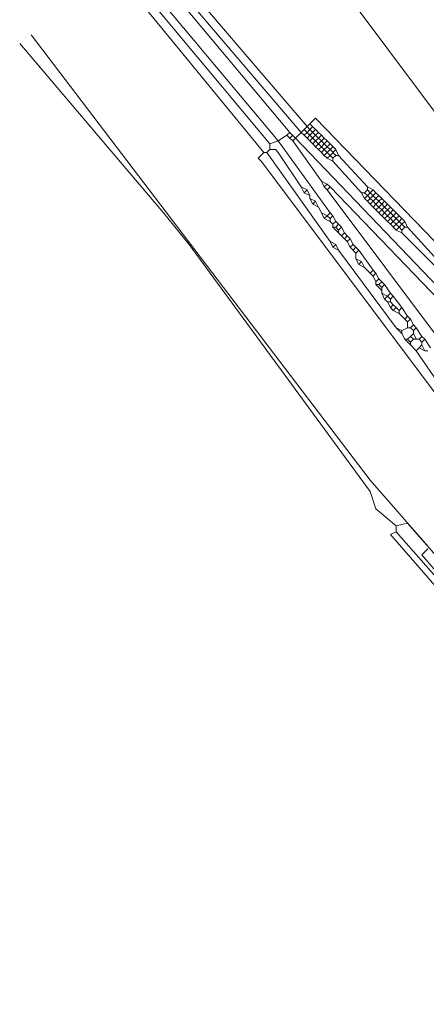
# Model space of a CAD drawing. Header units: metres. Extents: x 92810 to 93633, y 464687 to 465459.
# Tile 225 of 256: x 93196 to 93207, y 465317 to 465342. Entities that reach past the tile are written whole.
import ezdxf

# ---------------------------------------------------------------- set-up
doc = ezdxf.new("R2010")
doc.units = ezdxf.units.M
for name, color, linetype, lineweight, transparency in [('B-OI-KL-DATA_KPN-G', 90, 'SI_B_DATA_KPN', 18, 0.4), ('B-OI-KL-ET_HS_LIANDER-G', 10, 'SI_B_ET_HS_LIANDON', 18, 0.4), ('B-OI-KL-ET_LS_LIANDER-G', 190, 'SI_B_ET_LS_LIANDER', 18, 0.4), ('B-OI-KL-GAS_LD_LIANDER-G', 30, 'SI_B_GAS_LD_LIANDER', 18, 0.4)]:
    doc.layers.add(name, color=color, linetype=linetype, lineweight=lineweight, transparency=transparency)
doc.styles.get("Standard").update_dxf_attribs({"font": 'isocp.shx'})
doc.linetypes.add('SI_B_DATA_KPN', pattern='A,5,-2,["KPN",Standard,S=1.5,R=0,X=-0.51,Y=-0.75],-8', length=15)
doc.linetypes.add('SI_B_ET_HS_LIANDON', pattern='A,5,-2,["LI-HS",Standard,S=1.5,R=0,X=-0.51,Y=-0.75],-10', length=17)
doc.linetypes.add('SI_B_ET_LS_LIANDER', pattern='A,5,-2,["LI-LS",Standard,S=1.5,R=0,X=-0.51,Y=-0.75],-10', length=17)
doc.linetypes.add('SI_B_GAS_LD_LIANDER', pattern='A,5,-2,["LI-G-LD",Standard,S=1.5,R=0,X=-0.51,Y=-0.75],-11', length=18)

msp = doc.modelspace()

# ---------------------------------------------------------------- linework, layer by layer
at = {"layer": 'B-OI-KL-DATA_KPN-G', "flags": 128}
msp.add_lwpolyline([(93224.75, 465315.321), (93224.607, 465315.75), (93217.179, 465325.321), (93214.964, 465328.321), (93202.464, 465345.036)], dxfattribs=at)
at = {"layer": 'B-OI-KL-ET_HS_LIANDER-G'}
for p, q in [((93203.536, 465338.821), (93203.321, 465338.607)), ((93203.821, 465338.821), (93203.679, 465338.679)), ((93203.821, 465338.679), (93203.679, 465338.536)), ((93204.321, 465338.321), (93204.179, 465338.179)), ((93205.321, 465337.25), (93205.179, 465337.107)), ((93205.821, 465336.75), (93205.679, 465336.607)), ((93205.464, 465334.893), (93205.464, 465334.75))]:
    msp.add_line(p, q, dxfattribs=at)
at = {"layer": 'B-OI-KL-ET_HS_LIANDER-G', "flags": 128}
for points in [[(93203.607, 465338.893), (93199.893, 465343.25)], [(93203.179, 465338.75), (93199.536, 465343.107)], [(93203.464, 465338.75), (93199.679, 465343.179)], [(93202.679, 465338.464), (93199.107, 465342.75)], [(93202.893, 465338.536), (93199.25, 465342.893)], [(93202.536, 465338.25), (93198.964, 465342.607)], [(93203.679, 465338.964), (93203.821, 465339.107), (93207.75, 465335.036), (93213.393, 465328.893), (93217.607, 465323.964), (93220.607, 465320.25), (93235.036, 465302.321), (93236.321, 465300.607), (93238.464, 465297.607), (93241.179, 465294.107), (93245.607, 465288.607), (93249.107, 465284.679), (93249.893, 465283.964), (93251.036, 465282.893), (93251.821, 465282.321), (93255.036, 465280.25), (93257.75, 465278.679), (93261.821, 465276.536), (93263.25, 465275.893), (93267.25, 465274.536), (93268.107, 465274.321), (93273.179, 465273.036)], [(93203.607, 465338.893), (93203.536, 465338.821)], [(93203.536, 465338.821), (93203.607, 465338.75)], [(93203.679, 465338.964), (93203.607, 465338.893)], [(93203.607, 465338.893), (93203.679, 465338.821)], [(93203.679, 465338.821), (93203.607, 465338.75)], [(93203.679, 465338.964), (93203.821, 465338.821)], [(93203.75, 465338.893), (93203.679, 465338.821)], [(93203.679, 465338.821), (93203.821, 465338.679)], [(93203.821, 465338.821), (93203.893, 465338.75)], [(93203.107, 465338.679), (93202.893, 465338.536)], [(93203.179, 465338.75), (93203.107, 465338.679)], [(93203.107, 465338.679), (93203.179, 465338.607)], [(93203.179, 465338.75), (93203.321, 465338.607)], [(93203.25, 465338.679), (93203.179, 465338.607)], [(93203.179, 465338.607), (93203.25, 465338.536)], [(93203.321, 465338.607), (93203.25, 465338.536)], [(93203.321, 465338.607), (93208.179, 465333.536)], [(93203.464, 465338.75), (93203.536, 465338.679)], [(93203.607, 465338.75), (93203.536, 465338.679)], [(93203.536, 465338.679), (93203.607, 465338.607)], [(93203.607, 465338.75), (93203.679, 465338.679)], [(93203.679, 465338.679), (93203.607, 465338.607)], [(93203.607, 465338.607), (93203.679, 465338.536)], [(93203.679, 465338.679), (93203.821, 465338.536)], [(93203.893, 465338.75), (93203.821, 465338.679)], [(93203.821, 465338.679), (93203.893, 465338.607)], [(93203.893, 465338.607), (93203.821, 465338.536)], [(93203.893, 465338.75), (93203.964, 465338.679)], [(93203.964, 465338.679), (93203.893, 465338.607)], [(93203.893, 465338.607), (93203.964, 465338.536)], [(93203.964, 465338.679), (93204.036, 465338.607)], [(93204.036, 465338.607), (93203.964, 465338.536)], [(93204.036, 465338.607), (93204.107, 465338.536)], [(93202.679, 465338.321), (93202.607, 465338.25)], [(93202.893, 465338.536), (93202.679, 465338.464)], [(93202.679, 465338.464), (93202.679, 465338.321)], [(93202.679, 465338.321), (93202.821, 465338.321), (93202.893, 465338.25), (93203.464, 465337.393)], [(93202.893, 465338.536), (93204.179, 465336.75)], [(93203.25, 465338.536), (93203.964, 465337.536)], [(93203.679, 465338.536), (93203.75, 465338.464)], [(93203.821, 465338.536), (93203.75, 465338.464)], [(93203.75, 465338.464), (93203.821, 465338.393)], [(93203.821, 465338.536), (93203.893, 465338.464)], [(93203.893, 465338.464), (93203.821, 465338.393)], [(93203.821, 465338.393), (93203.893, 465338.321)], [(93203.964, 465338.536), (93203.893, 465338.464)], [(93203.893, 465338.464), (93203.964, 465338.393)], [(93203.964, 465338.393), (93203.893, 465338.321)], [(93203.893, 465338.321), (93203.964, 465338.25)], [(93203.964, 465338.536), (93204.036, 465338.464)], [(93204.036, 465338.464), (93203.964, 465338.393)], [(93203.964, 465338.393), (93204.036, 465338.321)], [(93204.036, 465338.321), (93203.964, 465338.25)], [(93204.107, 465338.536), (93204.036, 465338.464)], [(93204.036, 465338.464), (93204.107, 465338.393)], [(93204.107, 465338.393), (93204.036, 465338.321)], [(93204.036, 465338.321), (93204.107, 465338.25)], [(93204.107, 465338.536), (93204.179, 465338.464)], [(93204.179, 465338.464), (93204.107, 465338.393)], [(93204.107, 465338.393), (93204.179, 465338.321)], [(93204.179, 465338.321), (93204.107, 465338.25)], [(93204.179, 465338.464), (93204.321, 465338.321)], [(93204.25, 465338.393), (93204.179, 465338.321)], [(93204.179, 465338.321), (93204.321, 465338.179)], [(93204.321, 465338.321), (93204.393, 465338.179)], [(93202.536, 465338.25), (93202.393, 465338.107), (93202.464, 465338.036), (93214.036, 465322.607), (93216.321, 465319.679), (93227.036, 465305.821), (93228.893, 465303.536), (93241.321, 465287.607), (93242.179, 465286.607), (93245.393, 465283.107), (93246.321, 465282.25), (93247.964, 465280.679), (93250.821, 465278.25), (93253.679, 465276.107), (93255.821, 465274.679), (93259.464, 465272.536), (93261.536, 465271.464), (93263.679, 465270.464), (93265.893, 465269.607), (93269.393, 465268.393), (93271.107, 465267.893), (93275.464, 465266.607), (93277.179, 465266.179), (93281.321, 465265.25), (93282.607, 465265.036), (93288.107, 465264.464), (93293.893, 465264.464), (93294.964, 465264.536), (93297.536, 465264.893), (93298.75, 465265.179), (93299.536, 465265.464)], [(93202.536, 465338.25), (93202.607, 465338.25)], [(93202.607, 465338.25), (93204.179, 465336.036)], [(93203.964, 465338.25), (93204.036, 465338.179)], [(93204.107, 465338.25), (93204.036, 465338.179)], [(93204.036, 465338.179), (93204.107, 465338.107)], [(93204.107, 465338.25), (93204.179, 465338.179)], [(93204.179, 465338.179), (93204.107, 465338.107)], [(93204.107, 465338.107), (93204.25, 465338.036)], [(93204.179, 465338.179), (93204.25, 465338.107)], [(93204.321, 465338.179), (93204.25, 465338.107)], [(93204.25, 465338.107), (93204.25, 465338.036)], [(93204.321, 465338.179), (93204.393, 465338.179)], [(93204.393, 465338.179), (93205.107, 465337.393)], [(93204.25, 465338.036), (93204.964, 465337.25)], [(93203.464, 465337.393), (93203.607, 465337.321)], [(93203.464, 465337.393), (93203.536, 465337.25)], [(93203.607, 465337.321), (93203.536, 465337.25)], [(93203.607, 465337.321), (93203.679, 465337.179)], [(93203.964, 465337.536), (93204.107, 465337.464)], [(93203.964, 465337.536), (93204.036, 465337.393)], [(93204.107, 465337.464), (93204.036, 465337.393)], [(93204.036, 465337.393), (93204.107, 465337.321)], [(93204.107, 465337.464), (93204.179, 465337.393)], [(93204.179, 465337.393), (93204.107, 465337.321)], [(93204.107, 465337.321), (93211.321, 465327.679), (93219.107, 465317.536), (93232.25, 465300.607), (93239.036, 465292.036), (93242.036, 465288.179), (93243.536, 465286.393), (93245.25, 465284.536), (93247.75, 465282.107), (93250.964, 465279.25), (93251.893, 465278.536), (93254.893, 465276.321), (93256.536, 465275.25), (93260.393, 465273.036), (93262.107, 465272.179), (93264.964, 465270.893), (93265.607, 465270.679), (93269.679, 465269.25), (93270.893, 465268.893), (93277.75, 465266.964)], [(93204.179, 465337.393), (93209.607, 465331.75), (93210.607, 465330.607), (93215.464, 465325.107), (93217.464, 465322.679), (93233.679, 465302.607), (93235.036, 465300.821), (93238.536, 465296.036), (93240.607, 465293.393), (93244.393, 465288.607), (93245.679, 465287.107), (93248.464, 465284.036), (93249.893, 465282.679), (93251.036, 465281.75), (93252.964, 465280.464), (93257.893, 465277.536), (93259.536, 465276.679), (93261.679, 465275.607), (93262.607, 465275.25), (93263.679, 465274.75), (93265.179, 465274.25), (93266.964, 465273.679), (93271.25, 465272.607), (93277.179, 465271.25), (93278.036, 465271.107), (93279.25, 465270.964)], [(93205.107, 465337.321), (93205.036, 465337.25)], [(93205.107, 465337.393), (93205.25, 465337.321)], [(93205.107, 465337.393), (93205.107, 465337.321)], [(93205.107, 465337.321), (93205.179, 465337.25)], [(93205.25, 465337.321), (93205.179, 465337.25)], [(93205.25, 465337.321), (93205.321, 465337.25)], [(93203.536, 465337.25), (93203.679, 465337.179)], [(93203.679, 465337.179), (93203.679, 465337.107)], [(93203.679, 465337.107), (93203.821, 465337.036)], [(93203.679, 465337.107), (93203.75, 465336.964)], [(93204.964, 465337.25), (93205.036, 465337.25)], [(93204.964, 465337.25), (93205.036, 465337.107)], [(93205.036, 465337.25), (93205.107, 465337.179)], [(93205.107, 465337.179), (93205.036, 465337.107)], [(93205.036, 465337.107), (93205.107, 465337.036)], [(93205.179, 465337.25), (93205.107, 465337.179)], [(93205.107, 465337.179), (93205.179, 465337.107)], [(93205.179, 465337.107), (93205.107, 465337.036)], [(93205.179, 465337.25), (93205.321, 465337.107)], [(93205.179, 465337.107), (93205.25, 465337.036)], [(93205.321, 465337.107), (93205.25, 465337.036)], [(93205.321, 465337.25), (93205.393, 465337.179)], [(93205.393, 465337.179), (93205.321, 465337.107)], [(93205.321, 465337.107), (93205.393, 465337.036)], [(93205.393, 465337.179), (93205.464, 465337.107)], [(93205.464, 465337.107), (93205.393, 465337.036)], [(93205.464, 465337.107), (93205.536, 465337.036)], [(93203.821, 465337.036), (93203.75, 465336.964)], [(93203.75, 465336.964), (93203.893, 465336.893)], [(93203.821, 465337.036), (93203.893, 465336.893)], [(93203.893, 465336.893), (93203.964, 465336.75)], [(93205.107, 465337.036), (93205.179, 465336.964)], [(93205.25, 465337.036), (93205.179, 465336.964)], [(93205.179, 465336.964), (93205.321, 465336.821)], [(93205.25, 465337.036), (93205.321, 465336.964)], [(93205.321, 465336.964), (93205.25, 465336.893)], [(93205.393, 465337.036), (93205.321, 465336.964)], [(93205.321, 465336.964), (93205.393, 465336.893)], [(93205.393, 465336.893), (93205.321, 465336.821)], [(93205.393, 465337.036), (93205.464, 465336.964)], [(93205.464, 465336.964), (93205.393, 465336.893)], [(93205.393, 465336.893), (93205.464, 465336.821)], [(93205.536, 465337.036), (93205.464, 465336.964)], [(93205.464, 465336.964), (93205.536, 465336.893)], [(93205.536, 465336.893), (93205.464, 465336.821)], [(93205.536, 465337.036), (93205.607, 465336.964)], [(93205.607, 465336.964), (93205.536, 465336.893)], [(93205.536, 465336.893), (93205.607, 465336.821)], [(93205.607, 465336.964), (93205.679, 465336.893)], [(93205.679, 465336.893), (93205.607, 465336.821)], [(93205.679, 465336.893), (93205.821, 465336.75)], [(93203.964, 465336.75), (93204.107, 465336.679)], [(93203.964, 465336.75), (93204.036, 465336.607)], [(93204.107, 465336.679), (93204.036, 465336.607)], [(93204.036, 465336.607), (93204.179, 465336.536)], [(93204.179, 465336.75), (93204.107, 465336.679)], [(93204.107, 465336.679), (93204.179, 465336.607)], [(93204.179, 465336.75), (93204.25, 465336.679)], [(93204.25, 465336.679), (93204.179, 465336.607)], [(93204.179, 465336.607), (93204.179, 465336.536)], [(93204.25, 465336.679), (93204.321, 465336.536)], [(93205.321, 465336.821), (93205.393, 465336.75)], [(93205.464, 465336.821), (93205.393, 465336.75)], [(93205.393, 465336.75), (93205.464, 465336.679)], [(93205.464, 465336.821), (93205.536, 465336.75)], [(93205.536, 465336.75), (93205.464, 465336.679)], [(93205.464, 465336.679), (93205.536, 465336.607)], [(93205.607, 465336.821), (93205.536, 465336.75)], [(93205.536, 465336.75), (93205.607, 465336.679)], [(93205.607, 465336.679), (93205.536, 465336.607)], [(93205.536, 465336.607), (93205.607, 465336.536)], [(93205.607, 465336.821), (93205.679, 465336.75)], [(93205.679, 465336.75), (93205.607, 465336.679)], [(93205.607, 465336.679), (93205.679, 465336.607)], [(93205.679, 465336.607), (93205.607, 465336.536)], [(93205.75, 465336.821), (93205.679, 465336.75)], [(93205.679, 465336.75), (93205.821, 465336.607)], [(93205.679, 465336.607), (93205.75, 465336.536)], [(93205.821, 465336.607), (93205.75, 465336.536)], [(93205.821, 465336.75), (93205.893, 465336.679)], [(93205.893, 465336.679), (93205.821, 465336.607)], [(93205.821, 465336.607), (93205.893, 465336.536)], [(93205.893, 465336.679), (93205.964, 465336.607)], [(93205.964, 465336.607), (93205.893, 465336.536)], [(93205.964, 465336.607), (93206.036, 465336.536)], [(93204.179, 465336.536), (93204.25, 465336.464)], [(93204.321, 465336.536), (93204.25, 465336.464)], [(93204.25, 465336.464), (93204.25, 465336.393)], [(93204.25, 465336.393), (93204.321, 465336.393)], [(93204.25, 465336.393), (93204.393, 465336.25)], [(93204.321, 465336.536), (93204.393, 465336.464)], [(93204.393, 465336.464), (93204.321, 465336.393)], [(93204.321, 465336.393), (93204.393, 465336.321)], [(93204.393, 465336.464), (93204.464, 465336.393)], [(93204.464, 465336.393), (93204.393, 465336.321)], [(93204.464, 465336.393), (93204.536, 465336.25)], [(93205.607, 465336.536), (93205.679, 465336.464)], [(93205.75, 465336.536), (93205.679, 465336.464)], [(93205.679, 465336.464), (93205.821, 465336.321)], [(93205.75, 465336.536), (93205.821, 465336.464)], [(93205.821, 465336.464), (93205.75, 465336.393)], [(93205.893, 465336.536), (93205.821, 465336.464)], [(93205.821, 465336.464), (93205.893, 465336.393)], [(93205.893, 465336.393), (93205.821, 465336.321)], [(93205.893, 465336.536), (93205.964, 465336.464)], [(93205.964, 465336.464), (93205.893, 465336.393)], [(93205.893, 465336.393), (93205.964, 465336.321)], [(93206.036, 465336.536), (93205.964, 465336.464)], [(93205.964, 465336.464), (93206.036, 465336.393)], [(93206.036, 465336.393), (93205.964, 465336.321)], [(93206.036, 465336.536), (93206.107, 465336.393)], [(93206.036, 465336.393), (93206.107, 465336.393)], [(93206.107, 465336.393), (93207.536, 465334.821)], [(93204.393, 465336.321), (93204.393, 465336.25)], [(93204.393, 465336.25), (93204.464, 465336.179)], [(93204.536, 465336.25), (93204.464, 465336.179)], [(93204.464, 465336.179), (93204.536, 465336.107)], [(93204.536, 465336.25), (93204.607, 465336.179)], [(93204.607, 465336.179), (93204.536, 465336.107)], [(93204.536, 465336.107), (93204.607, 465336.036)], [(93204.607, 465336.179), (93204.679, 465336.107)], [(93204.679, 465336.107), (93204.607, 465336.036)], [(93204.679, 465336.107), (93204.75, 465335.964)], [(93205.821, 465336.321), (93205.964, 465336.25)], [(93205.964, 465336.321), (93205.964, 465336.25)], [(93205.964, 465336.25), (93207.464, 465334.75)], [(93204.179, 465336.036), (93204.321, 465335.964)], [(93204.179, 465336.036), (93204.25, 465335.893)], [(93204.321, 465335.964), (93204.25, 465335.893)], [(93204.25, 465335.893), (93204.393, 465335.821)], [(93204.321, 465335.964), (93204.393, 465335.821)], [(93204.607, 465336.036), (93204.679, 465335.893)], [(93204.75, 465335.964), (93204.679, 465335.893)], [(93204.679, 465335.893), (93204.821, 465335.75)], [(93204.75, 465335.964), (93204.821, 465335.893)], [(93204.821, 465335.893), (93204.75, 465335.821)], [(93204.821, 465335.893), (93204.893, 465335.821)], [(93204.393, 465335.821), (93205.821, 465333.893)], [(93204.893, 465335.821), (93204.821, 465335.75)], [(93204.821, 465335.75), (93204.821, 465335.607)], [(93204.821, 465335.607), (93204.964, 465335.536)], [(93204.821, 465335.607), (93204.893, 465335.464)], [(93204.893, 465335.821), (93205.25, 465335.321)], [(93204.964, 465335.536), (93204.893, 465335.464)], [(93204.893, 465335.464), (93205.036, 465335.393)], [(93204.964, 465335.536), (93205.036, 465335.393)], [(93205.036, 465335.393), (93205.179, 465335.25)], [(93205.25, 465335.321), (93205.179, 465335.25)], [(93205.179, 465335.25), (93205.25, 465335.179)], [(93205.25, 465335.321), (93205.321, 465335.25)], [(93205.321, 465335.25), (93205.25, 465335.179)], [(93205.25, 465335.179), (93205.321, 465335.036)], [(93205.321, 465335.25), (93205.393, 465335.107)], [(93205.393, 465335.107), (93205.321, 465335.036)], [(93205.321, 465335.036), (93205.321, 465334.964)], [(93205.321, 465334.964), (93205.393, 465334.964)], [(93205.321, 465334.964), (93205.464, 465334.821)], [(93205.393, 465335.107), (93205.464, 465335.036)], [(93205.464, 465335.036), (93205.393, 465334.964)], [(93205.393, 465334.964), (93205.464, 465334.893)], [(93205.464, 465335.036), (93205.536, 465334.964)], [(93205.536, 465334.964), (93205.464, 465334.893)], [(93205.536, 465334.964), (93205.679, 465334.75)], [(93205.464, 465334.75), (93205.607, 465334.679)], [(93205.464, 465334.75), (93205.536, 465334.607)], [(93205.607, 465334.679), (93205.536, 465334.607)], [(93205.679, 465334.75), (93205.607, 465334.679)], [(93205.607, 465334.679), (93205.679, 465334.607)], [(93205.679, 465334.75), (93205.75, 465334.679)], [(93205.75, 465334.679), (93205.679, 465334.607)], [(93205.75, 465334.679), (93205.964, 465334.393)], [(93205.536, 465334.607), (93205.607, 465334.536)], [(93205.607, 465334.536), (93205.679, 465334.536)], [(93205.607, 465334.536), (93205.679, 465334.393)], [(93205.679, 465334.607), (93205.679, 465334.536)], [(93205.679, 465334.536), (93205.75, 465334.464)], [(93205.75, 465334.464), (93205.679, 465334.393)], [(93205.679, 465334.393), (93205.75, 465334.321)], [(93205.75, 465334.464), (93205.821, 465334.393)], [(93205.821, 465334.393), (93205.75, 465334.321)], [(93205.821, 465334.393), (93205.893, 465334.321)], [(93205.964, 465334.393), (93205.893, 465334.321)], [(93205.964, 465334.393), (93206.107, 465334.179)], [(93205.75, 465334.321), (93205.893, 465334.25)], [(93205.893, 465334.321), (93205.893, 465334.25)], [(93205.893, 465334.25), (93206.036, 465334.107)], [(93206.107, 465334.179), (93206.036, 465334.107)], [(93206.107, 465334.179), (93206.179, 465334.107)], [(93205.821, 465333.893), (93205.964, 465333.821)], [(93205.821, 465333.893), (93205.964, 465333.75)], [(93206.107, 465333.893), (93205.964, 465333.821)], [(93206.036, 465334.107), (93206.107, 465334.036)], [(93206.179, 465334.107), (93206.107, 465334.036)], [(93206.107, 465334.036), (93206.107, 465333.893)], [(93206.107, 465333.893), (93206.179, 465333.893)], [(93206.179, 465334.107), (93206.25, 465333.964)], [(93206.25, 465333.964), (93206.179, 465333.893)], [(93206.179, 465333.893), (93206.25, 465333.821)], [(93206.25, 465333.964), (93206.321, 465333.893)], [(93206.321, 465333.893), (93206.25, 465333.821)], [(93206.321, 465333.893), (93206.464, 465333.679)], [(93205.964, 465333.821), (93205.964, 465333.75)], [(93205.964, 465333.75), (93206.036, 465333.607)], [(93206.179, 465333.679), (93206.107, 465333.607)], [(93206.25, 465333.75), (93206.179, 465333.679)], [(93206.179, 465333.679), (93206.25, 465333.607)], [(93206.25, 465333.821), (93206.25, 465333.75)], [(93206.25, 465333.75), (93206.321, 465333.607)], [(93206.464, 465333.679), (93206.393, 465333.607)], [(93206.464, 465333.679), (93206.536, 465333.607)], [(93206.036, 465333.607), (93206.107, 465333.607)], [(93206.036, 465333.607), (93206.179, 465333.464)], [(93206.107, 465333.607), (93206.179, 465333.536)], [(93206.25, 465333.607), (93206.179, 465333.536)], [(93206.179, 465333.536), (93206.179, 465333.464)], [(93206.179, 465333.464), (93206.321, 465333.321)], [(93206.25, 465333.607), (93206.393, 465333.607)], [(93206.393, 465333.607), (93206.464, 465333.536)], [(93206.464, 465333.464), (93206.393, 465333.393)], [(93206.536, 465333.607), (93206.464, 465333.536)], [(93206.464, 465333.536), (93206.464, 465333.464)], [(93206.464, 465333.464), (93206.536, 465333.321)], [(93206.536, 465333.607), (93206.679, 465333.393)], [(93206.393, 465333.393), (93206.321, 465333.321)], [(93206.321, 465333.321), (93207.107, 465332.179)], [(93206.393, 465333.393), (93206.536, 465333.321)], [(93206.536, 465333.321), (93206.607, 465333.321)]]:
    msp.add_lwpolyline(points, dxfattribs=at)
at = {"layer": 'B-OI-KL-ET_LS_LIANDER-G'}
for p, q in [((93200.036, 465336.75), (93196.464, 465340.964)), ((93200.679, 465335.964), (93200.036, 465336.75)), ((93205.179, 465329.821), (93200.679, 465335.964)), ((93205.321, 465329.393), (93205.179, 465329.821)), ((93205.821, 465328.964), (93205.321, 465329.393)), ((93206.107, 465329.036), (93205.821, 465328.964)), ((93212.179, 465322.036), (93206.107, 465329.036)), ((93205.821, 465328.821), (93205.679, 465328.75)), ((93205.679, 465328.75), (93211.821, 465321.679)), ((93205.821, 465328.964), (93205.821, 465328.821)), ((93205.821, 465328.821), (93211.964, 465321.821))]:
    msp.add_line(p, q, dxfattribs=at)
at = {"layer": 'B-OI-KL-GAS_LD_LIANDER-G', "flags": 128}
for points in [[(93206.607, 465328.464), (93205.179, 465330.107), (93204.464, 465331.036), (93196.75, 465341.179)], [(93206.607, 465328.393), (93206.464, 465328.25), (93211.893, 465321.893), (93212.036, 465321.964)]]:
    msp.add_lwpolyline(points, dxfattribs=at)

doc.saveas('drawing.dxf')
